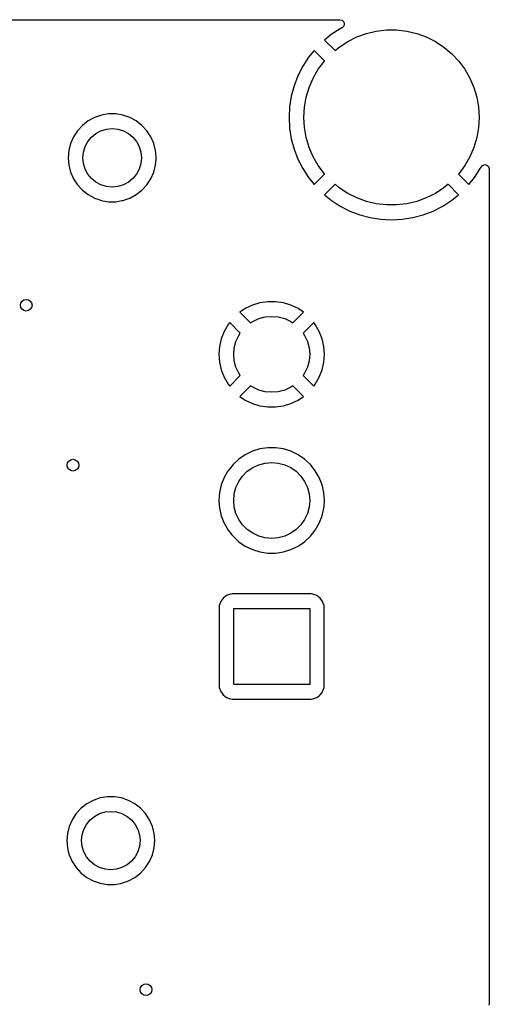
# Model space of a CAD drawing. Extents: x 44 to 146, y -87 to -25.
# Tile 20 of 20: x 130 to 146, y -59 to -25. Entities that reach past the tile are written whole.
import ezdxf

# ---------------------------------------------------------------- set-up
doc = ezdxf.new("R2010")
doc.units = 0
doc.layers.add('BLACK', color=7, linetype='CONTINUOUS')

msp = doc.modelspace()

# ---------------------------------------------------------------- linework, layer by layer
at = {"layer": 'BLACK', "linetype": 'CONTINUOUS'}
for p, q in [((84.320298, -25.2545), (140.635872, -25.2545)), ((140.635872, -25.2545), (140.710372, -25.274462)), ((140.647592, -25.564755), (140.339928, -25.764554)), ((140.647605, -25.564748), (140.647592, -25.564755)), ((140.703517, -25.53626), (140.647605, -25.564748)), ((140.710372, -25.532538), (140.703517, -25.53626)), ((140.710372, -25.274462), (140.76491, -25.329)), ((140.76491, -25.478), (140.710372, -25.532538)), ((140.76491, -25.329), (140.784872, -25.4035)), ((140.784872, -25.4035), (140.76491, -25.478)), ((141.879055, -25.645577), (142.225566, -25.605076)), ((142.225566, -25.605076), (142.574434, -25.605076)), ((142.574434, -25.605076), (142.920945, -25.645577)), ((140.339928, -25.764554), (140.10685, -25.953297)), ((140.9, -26.001924), (141.211761, -25.845352)), ((141.211761, -25.845352), (141.53959, -25.726031)), ((141.53959, -25.726031), (141.879055, -25.645577)), ((142.920945, -25.645577), (143.26041, -25.726031)), ((143.26041, -25.726031), (143.588239, -25.845352)), ((143.588239, -25.845352), (143.9, -26.001924)), ((140.10685, -25.953297), (140.466421, -26.312868)), ((140.466421, -26.312868), (140.608524, -26.19363)), ((140.608524, -26.19363), (140.9, -26.001924)), ((143.9, -26.001924), (144.191476, -26.19363)), ((144.191476, -26.19363), (144.458725, -26.417879)), ((139.564554, -26.539928), (139.364755, -26.847592)), ((139.753297, -26.30685), (139.564554, -26.539928)), ((140.109739, -26.663292), (139.753297, -26.30685)), ((144.458725, -26.417879), (144.698133, -26.671637)), ((139.364748, -26.847605), (139.198199, -27.174476)), ((139.364755, -26.847592), (139.364748, -26.847605)), ((139.719102, -27.253602), (139.893537, -26.951473)), ((139.893537, -26.951473), (140.101867, -26.671637)), ((140.101867, -26.671637), (140.109739, -26.663292)), ((144.698133, -26.671637), (144.906463, -26.951473)), ((144.906463, -26.951473), (145.080898, -27.253602)), ((139.198199, -27.174476), (139.066739, -27.51694)), ((139.580922, -27.57394), (139.719102, -27.253602)), ((145.080898, -27.253602), (145.219078, -27.57394)), ((139.066732, -27.51696), (138.971787, -27.8713)), ((139.066739, -27.51694), (139.066732, -27.51696)), ((139.480865, -27.908152), (139.580922, -27.57394)), ((145.219078, -27.57394), (145.319135, -27.908152)), ((138.971786, -27.871303), (138.914396, -28.233653)), ((138.971787, -27.8713), (138.971786, -27.871303)), ((139.420285, -28.251721), (139.480865, -27.908152)), ((145.319135, -27.908152), (145.379715, -28.251721)), ((138.914396, -28.233653), (138.895197, -28.6)), ((139.4, -28.6), (139.420285, -28.251721)), ((145.379715, -28.251721), (145.4, -28.6)), ((132.237184, -28.603174), (132.018494, -28.721523)), ((132.237188, -28.603172), (132.237184, -28.603174)), ((132.472386, -28.522428), (132.237188, -28.603172)), ((132.47239, -28.522427), (132.472386, -28.522428)), ((132.717664, -28.4815), (132.47239, -28.522427)), ((132.717665, -28.4815), (132.717664, -28.4815)), ((132.966335, -28.4815), (132.717665, -28.4815)), ((133.211609, -28.522427), (132.966335, -28.4815)), ((133.211613, -28.522428), (133.211609, -28.522427)), ((133.446811, -28.603172), (133.211613, -28.522428)), ((133.446815, -28.603174), (133.446811, -28.603172)), ((133.665505, -28.721523), (133.446815, -28.603174)), ((138.895197, -28.6), (138.914396, -28.966346)), ((139.420285, -28.948279), (139.4, -28.6)), ((145.4, -28.6), (145.379715, -28.948279)), ((131.822256, -28.874261), (131.653837, -29.057212)), ((132.018489, -28.721527), (131.822256, -28.874261)), ((132.018494, -28.721523), (132.018489, -28.721527)), ((133.665508, -28.721525), (133.665505, -28.721523)), ((133.665509, -28.721526), (133.665508, -28.721525)), ((133.731495, -28.772885), (133.665509, -28.721526)), ((133.861743, -28.874261), (133.731495, -28.772885)), ((134.030162, -29.057212), (133.861743, -28.874261)), ((138.914396, -28.966346), (138.971786, -29.328696)), ((139.480865, -29.291848), (139.420285, -28.948279)), ((145.379715, -28.948279), (145.319135, -29.291848)), ((131.517827, -29.265392), (131.417937, -29.493117)), ((131.653837, -29.057212), (131.517827, -29.265392)), ((132.01053, -29.42643), (132.134893, -29.274893)), ((132.134893, -29.274893), (132.28643, -29.15053)), ((132.28643, -29.15053), (132.459317, -29.05812)), ((132.459317, -29.05812), (132.64691, -29.001215)), ((132.64691, -29.001215), (132.842, -28.982)), ((132.842, -28.982), (133.03709, -29.001215)), ((133.03709, -29.001215), (133.224683, -29.05812)), ((133.224683, -29.05812), (133.39757, -29.15053)), ((133.39757, -29.15053), (133.549107, -29.274893)), ((133.549107, -29.274893), (133.67347, -29.42643)), ((134.030163, -29.057214), (134.030162, -29.057212)), ((134.030164, -29.057215), (134.030163, -29.057214)), ((134.166173, -29.265393), (134.030164, -29.057215)), ((134.266063, -29.493119), (134.166173, -29.265393)), ((139.580922, -29.62606), (139.480865, -29.291848)), ((145.319135, -29.291848), (145.219078, -29.62606)), ((131.417937, -29.493117), (131.356891, -29.734183)), ((131.861215, -29.78691), (131.91812, -29.599317)), ((131.91812, -29.599317), (132.01053, -29.42643)), ((133.67347, -29.42643), (133.76588, -29.599317)), ((133.76588, -29.599317), (133.822785, -29.78691)), ((134.327108, -29.734179), (134.266063, -29.493119)), ((138.971786, -29.328696), (138.971787, -29.328699)), ((138.971787, -29.328699), (139.066732, -29.683039)), ((139.719102, -29.946398), (139.580922, -29.62606)), ((145.219078, -29.62606), (145.080898, -29.946398)), ((131.356891, -29.734183), (131.336357, -29.981998)), ((131.336357, -29.981998), (131.336357, -29.982001)), ((131.336357, -29.982001), (131.356891, -30.229816)), ((131.842, -29.982), (131.861215, -29.78691)), ((131.861215, -30.17709), (131.842, -29.982)), ((133.822785, -29.78691), (133.842, -29.982)), ((133.842, -29.982), (133.822785, -30.17709)), ((134.332102, -29.794446), (134.327108, -29.734179)), ((134.347643, -29.981998), (134.332102, -29.794446)), ((134.34422, -30.023303), (134.347643, -29.982001)), ((134.347643, -29.982001), (134.347643, -29.981998)), ((139.066732, -29.683039), (139.066736, -29.68305)), ((139.066736, -29.68305), (139.198197, -30.025518)), ((139.893537, -30.248527), (139.719102, -29.946398)), ((145.080898, -29.946398), (144.906463, -30.248527)), ((131.356891, -30.229816), (131.356891, -30.229819)), ((131.356891, -30.229819), (131.356892, -30.229821)), ((131.356892, -30.229821), (131.380996, -30.325004)), ((131.380996, -30.325004), (131.417937, -30.470882)), ((131.91812, -30.364683), (131.861215, -30.17709)), ((133.822785, -30.17709), (133.76588, -30.364683)), ((134.266063, -30.470881), (134.327108, -30.229821)), ((134.327108, -30.229821), (134.34422, -30.023303)), ((139.198197, -30.025518), (139.198208, -30.025542)), ((139.198208, -30.025542), (139.364744, -30.352388)), ((140.101867, -30.528363), (139.893537, -30.248527)), ((144.906463, -30.248527), (144.698133, -30.528363)), ((145.435255, -30.352388), (145.46374, -30.296484)), ((145.46374, -30.296484), (145.515348, -30.239166)), ((145.515348, -30.239166), (145.588701, -30.215332)), ((145.588701, -30.215332), (145.664144, -30.231368)), ((145.664144, -30.231368), (145.721462, -30.282976)), ((145.721462, -30.282976), (145.745296, -30.356329)), ((131.417937, -30.470882), (131.517827, -30.698607)), ((132.01053, -30.53757), (131.91812, -30.364683)), ((132.134893, -30.689107), (132.01053, -30.53757)), ((133.67347, -30.53757), (133.549107, -30.689107)), ((133.76588, -30.364683), (133.67347, -30.53757)), ((134.166173, -30.698607), (134.266063, -30.470881)), ((139.364744, -30.352388), (139.364755, -30.352408)), ((139.364755, -30.352408), (139.564554, -30.660071)), ((139.564554, -30.660071), (139.753297, -30.893148)), ((139.753297, -30.893148), (140.109738, -30.536706)), ((140.109738, -30.536706), (140.101867, -30.528363)), ((144.698133, -30.528363), (144.69026, -30.536707)), ((144.69026, -30.536707), (145.046702, -30.893149)), ((145.046702, -30.893148), (145.235439, -30.660079)), ((145.235439, -30.660079), (145.235442, -30.660075)), ((145.235442, -30.660075), (145.435244, -30.352408)), ((145.435244, -30.352408), (145.435255, -30.352388)), ((145.745296, -30.356329), (145.7455, -30.364128)), ((145.7455, -30.364128), (145.7455, -58.906)), ((131.517827, -30.698607), (131.653837, -30.906787)), ((131.653837, -30.906787), (131.799481, -31.064998)), ((132.28643, -30.81347), (132.134893, -30.689107)), ((132.459317, -30.90588), (132.28643, -30.81347)), ((132.64691, -30.962785), (132.459317, -30.90588)), ((132.842, -30.982), (132.64691, -30.962785)), ((133.03709, -30.962785), (132.842, -30.982)), ((133.224683, -30.90588), (133.03709, -30.962785)), ((133.39757, -30.81347), (133.224683, -30.90588)), ((133.549107, -30.689107), (133.39757, -30.81347)), ((133.861744, -31.089738), (134.030164, -30.906785)), ((134.030164, -30.906785), (134.166173, -30.698607)), ((140.46642, -30.88713), (140.10685, -31.246701)), ((140.608524, -31.00637), (140.46642, -30.88713)), ((144.333578, -30.887131), (144.191476, -31.00637)), ((144.693149, -31.246702), (144.333578, -30.887131)), ((145.046702, -30.893149), (145.046702, -30.893148)), ((131.799481, -31.064998), (131.822256, -31.089738)), ((131.822256, -31.089738), (132.018491, -31.242474)), ((132.018491, -31.242474), (132.018492, -31.242474)), ((132.018492, -31.242474), (132.018494, -31.242476)), ((132.018494, -31.242476), (132.228008, -31.355859)), ((133.44681, -31.360828), (133.665509, -31.242474)), ((133.665509, -31.242474), (133.861744, -31.089738)), ((140.10685, -31.246701), (140.339928, -31.435445)), ((140.9, -31.198076), (140.608524, -31.00637)), ((141.211761, -31.354648), (140.9, -31.198076)), ((143.9, -31.198076), (143.588239, -31.354648)), ((144.191476, -31.00637), (143.9, -31.198076)), ((144.460079, -31.435439), (144.693148, -31.246702)), ((144.693148, -31.246702), (144.693149, -31.246702)), ((132.228008, -31.355859), (132.23719, -31.360828)), ((132.23719, -31.360828), (132.348186, -31.398933)), ((132.348186, -31.398933), (132.472386, -31.441571)), ((132.472386, -31.441571), (132.47239, -31.441572)), ((132.47239, -31.441572), (132.524709, -31.450302)), ((132.524709, -31.450302), (132.717665, -31.4825)), ((132.717665, -31.4825), (132.717667, -31.4825)), ((132.717667, -31.4825), (132.966333, -31.4825)), ((132.966333, -31.4825), (132.966335, -31.4825)), ((132.966335, -31.4825), (133.17675, -31.447388)), ((133.17675, -31.447388), (133.211609, -31.441572)), ((133.211609, -31.441572), (133.21161, -31.441571)), ((133.21161, -31.441571), (133.211614, -31.441571)), ((133.211614, -31.441571), (133.44681, -31.360828)), ((140.339928, -31.435445), (140.647591, -31.635244)), ((140.647591, -31.635244), (140.647611, -31.635255)), ((140.647611, -31.635255), (140.974457, -31.801791)), ((141.53959, -31.473969), (141.211761, -31.354648)), ((141.879055, -31.554423), (141.53959, -31.473969)), ((142.225566, -31.594924), (141.879055, -31.554423)), ((142.574434, -31.594924), (142.225566, -31.594924)), ((142.920945, -31.554423), (142.574434, -31.594924)), ((143.26041, -31.473969), (142.920945, -31.554423)), ((143.588239, -31.354648), (143.26041, -31.473969)), ((143.825542, -31.801791), (144.152388, -31.635255)), ((144.152388, -31.635255), (144.152408, -31.635244)), ((144.152408, -31.635244), (144.460075, -31.435442)), ((144.460075, -31.435442), (144.460079, -31.435439)), ((140.974457, -31.801791), (140.974481, -31.801802)), ((140.974481, -31.801802), (141.31694, -31.93326)), ((141.31694, -31.93326), (141.31696, -31.933267)), ((141.31696, -31.933267), (141.6713, -32.028212)), ((143.128699, -32.028212), (143.483039, -31.933267)), ((143.483039, -31.933267), (143.483059, -31.93326)), ((143.483059, -31.93326), (143.825518, -31.801802)), ((143.825518, -31.801802), (143.825542, -31.801791)), ((141.6713, -32.028212), (141.671303, -32.028213)), ((141.671303, -32.028213), (142.033653, -32.085603)), ((142.033653, -32.085603), (142.4, -32.104802)), ((142.4, -32.104802), (142.766346, -32.085603)), ((142.766346, -32.085603), (143.128696, -32.028213)), ((143.128696, -32.028213), (143.128699, -32.028212)), ((137.640532, -35.026533), (137.397478, -35.143582)), ((137.640553, -35.026525), (137.640532, -35.026533)), ((137.898333, -34.94701), (137.640553, -35.026525)), ((137.898337, -34.947009), (137.898333, -34.94701)), ((138.165105, -34.9068), (137.898337, -34.947009)), ((138.434894, -34.9068), (138.165105, -34.9068)), ((138.701662, -34.947009), (138.434894, -34.9068)), ((138.701666, -34.94701), (138.701662, -34.947009)), ((138.959449, -35.026526), (138.701666, -34.94701)), ((138.959453, -35.026527), (138.959449, -35.026526)), ((139.202521, -35.143582), (138.959453, -35.026527)), ((137.397478, -35.143582), (137.214849, -35.268095)), ((137.214849, -35.268095), (137.214849, -35.268096)), ((137.214849, -35.268096), (137.578079, -35.631326)), ((139.021919, -35.631325), (139.385149, -35.268096)), ((139.385149, -35.268096), (139.202521, -35.143582)), ((136.8086, -35.689981), (136.673709, -35.923618)), ((136.808603, -35.689976), (136.8086, -35.689981)), ((136.862294, -35.622648), (136.808603, -35.689976)), ((137.224526, -35.984879), (136.862294, -35.622648)), ((137.578079, -35.631326), (137.65, -35.580967)), ((137.65, -35.580967), (137.855374, -35.4852)), ((137.855374, -35.4852), (138.074257, -35.42655)), ((138.074257, -35.42655), (138.3, -35.4068)), ((138.3, -35.4068), (138.525743, -35.42655)), ((138.525743, -35.42655), (138.744626, -35.4852)), ((138.744626, -35.4852), (138.95, -35.580967)), ((138.95, -35.580967), (139.021919, -35.631325)), ((139.737703, -35.622648), (139.375472, -35.984877)), ((139.791395, -35.689975), (139.737703, -35.622648)), ((139.7914, -35.689983), (139.791395, -35.689975)), ((139.92629, -35.923618), (139.7914, -35.689983)), ((136.673707, -35.923623), (136.575145, -36.174753)), ((136.673709, -35.923618), (136.673707, -35.923623)), ((137.174167, -36.0568), (137.224526, -35.984879)), ((139.375472, -35.984877), (139.425833, -36.0568)), ((139.926292, -35.923623), (139.92629, -35.923618)), ((140.024854, -36.174753), (139.926292, -35.923623)), ((136.575143, -36.17476), (136.515115, -36.437761)), ((136.575145, -36.174753), (136.575143, -36.17476)), ((137.01975, -36.481057), (137.0784, -36.262174)), ((137.0784, -36.262174), (137.174167, -36.0568)), ((139.425833, -36.0568), (139.5216, -36.262174)), ((139.5216, -36.262174), (139.58025, -36.481057)), ((140.024856, -36.17476), (140.024854, -36.174753)), ((140.084884, -36.437761), (140.024856, -36.17476)), ((136.515112, -36.437783), (136.494953, -36.706795)), ((136.494953, -36.706795), (136.494953, -36.706804)), ((136.494953, -36.706804), (136.515112, -36.975816)), ((136.515115, -36.437761), (136.515112, -36.437783)), ((137, -36.7068), (137.01975, -36.481057)), ((137.01975, -36.932543), (137, -36.7068)), ((139.58025, -36.481057), (139.6, -36.7068)), ((139.6, -36.7068), (139.58025, -36.932543)), ((140.084887, -36.437783), (140.084884, -36.437761)), ((140.105047, -36.706795), (140.084887, -36.437783)), ((140.084887, -36.975816), (140.105047, -36.706804)), ((140.105047, -36.706804), (140.105047, -36.706795)), ((136.515112, -36.975816), (136.515115, -36.975838)), ((136.515115, -36.975838), (136.575143, -37.238839)), ((137.0784, -37.151426), (137.01975, -36.932543)), ((139.58025, -36.932543), (139.5216, -37.151426)), ((140.024856, -37.238839), (140.084884, -36.975838)), ((140.084884, -36.975838), (140.084887, -36.975816)), ((136.575143, -37.238839), (136.575145, -37.238846)), ((136.575145, -37.238846), (136.673707, -37.489976)), ((137.174167, -37.3568), (137.0784, -37.151426)), ((137.224525, -37.428719), (137.174167, -37.3568)), ((139.425833, -37.3568), (139.375473, -37.42872)), ((139.5216, -37.151426), (139.425833, -37.3568)), ((139.926292, -37.489976), (140.024854, -37.238846)), ((140.024854, -37.238846), (140.024856, -37.238839)), ((136.673707, -37.489976), (136.673709, -37.489981)), ((136.673709, -37.489981), (136.808599, -37.723616)), ((136.808599, -37.723616), (136.808604, -37.723624)), ((136.808604, -37.723624), (136.862295, -37.79095)), ((136.862295, -37.79095), (137.224525, -37.428719)), ((139.375473, -37.42872), (139.737703, -37.79095)), ((139.737704, -37.79095), (139.791393, -37.723628)), ((139.791393, -37.723628), (139.791398, -37.72362)), ((139.791398, -37.72362), (139.92629, -37.489981)), ((139.92629, -37.489981), (139.926292, -37.489976)), ((137.578078, -37.782272), (137.214849, -38.145502)), ((137.65, -37.832633), (137.578078, -37.782272)), ((137.855374, -37.9284), (137.65, -37.832633)), ((138.074257, -37.98705), (137.855374, -37.9284)), ((138.3, -38.0068), (138.074257, -37.98705)), ((138.525743, -37.98705), (138.3, -38.0068)), ((138.744626, -37.9284), (138.525743, -37.98705)), ((138.95, -37.832633), (138.744626, -37.9284)), ((139.02192, -37.782273), (138.95, -37.832633)), ((139.38515, -38.145503), (139.02192, -37.782273)), ((139.737703, -37.79095), (139.737704, -37.79095)), ((137.214849, -38.145502), (137.397481, -38.270019)), ((137.397481, -38.270019), (137.640532, -38.387066)), ((137.640532, -38.387066), (137.640553, -38.387074)), ((137.640553, -38.387074), (137.898333, -38.466589)), ((138.701666, -38.466589), (138.959449, -38.387073)), ((138.959449, -38.387073), (138.959453, -38.387072)), ((138.959453, -38.387072), (139.202526, -38.270015)), ((139.202526, -38.270015), (139.202533, -38.270011)), ((139.202533, -38.270011), (139.38515, -38.145503)), ((137.898333, -38.466589), (137.898337, -38.46659)), ((137.898337, -38.46659), (138.165105, -38.506799)), ((138.165105, -38.506799), (138.165112, -38.5068)), ((138.165112, -38.5068), (138.434888, -38.5068)), ((138.434888, -38.5068), (138.434894, -38.506799)), ((138.434894, -38.506799), (138.701662, -38.46659)), ((138.701662, -38.46659), (138.701666, -38.466589)), ((137.640349, -40.026066), (137.397227, -40.143148)), ((137.64037, -40.026058), (137.640349, -40.026066)), ((137.898222, -39.946521), (137.64037, -40.026058)), ((137.898226, -39.94652), (137.898222, -39.946521)), ((138.165067, -39.9063), (137.898226, -39.94652)), ((138.165071, -39.9063), (138.165067, -39.9063)), ((138.434929, -39.9063), (138.165071, -39.9063)), ((138.434932, -39.9063), (138.434929, -39.9063)), ((138.701773, -39.94652), (138.434932, -39.9063)), ((138.701777, -39.946521), (138.701773, -39.94652)), ((138.959629, -40.026058), (138.701777, -39.946521)), ((138.959633, -40.026059), (138.959629, -40.026058)), ((138.959641, -40.026062), (138.959633, -40.026059)), ((138.959646, -40.026064), (138.959641, -40.026062)), ((138.95965, -40.026066), (138.959646, -40.026064)), ((139.20277, -40.143146), (138.95965, -40.026066)), ((137.174259, -40.295164), (136.976438, -40.478715)), ((137.397227, -40.143148), (137.174259, -40.295164)), ((137.855374, -40.4852), (138.074257, -40.42655)), ((138.074257, -40.42655), (138.3, -40.4068)), ((138.3, -40.4068), (138.525743, -40.42655)), ((138.525743, -40.42655), (138.744626, -40.4852)), ((139.202772, -40.143148), (139.20277, -40.143146)), ((139.202775, -40.143149), (139.202772, -40.143148)), ((139.425741, -40.295165), (139.202775, -40.143149)), ((139.623561, -40.478715), (139.425741, -40.295165)), ((136.789876, -40.721411), (136.673257, -40.923401)), ((136.808185, -40.689698), (136.789876, -40.721411)), ((136.808186, -40.689696), (136.808185, -40.689698)), ((136.808189, -40.689692), (136.808186, -40.689696)), ((136.976438, -40.478715), (136.808189, -40.689692)), ((137.304142, -40.871176), (137.464376, -40.710942)), ((137.464376, -40.710942), (137.65, -40.580967)), ((137.65, -40.580967), (137.855374, -40.4852)), ((138.744626, -40.4852), (138.95, -40.580967)), ((138.95, -40.580967), (139.135624, -40.710942)), ((139.135624, -40.710942), (139.295858, -40.871176)), ((139.791815, -40.689698), (139.623561, -40.478715)), ((139.926743, -40.923402), (139.791815, -40.689698)), ((136.673255, -40.923406), (136.574665, -41.174605)), ((136.673257, -40.923401), (136.673255, -40.923406)), ((137.0784, -41.262174), (137.174167, -41.0568)), ((137.174167, -41.0568), (137.304142, -40.871176)), ((139.295858, -40.871176), (139.425833, -41.0568)), ((139.425833, -41.0568), (139.5216, -41.262174)), ((140.004614, -41.121813), (139.926743, -40.923402)), ((136.514615, -41.437709), (136.494451, -41.706794)), ((136.514618, -41.437686), (136.514615, -41.437709)), ((136.574663, -41.174612), (136.514618, -41.437686)), ((136.574665, -41.174605), (136.574663, -41.174612)), ((137.01975, -41.481057), (137.0784, -41.262174)), ((139.5216, -41.262174), (139.58025, -41.481057)), ((140.025334, -41.174605), (140.004614, -41.121813)), ((140.025336, -41.174612), (140.025334, -41.174605)), ((140.085381, -41.437686), (140.025336, -41.174612)), ((140.085381, -41.437691), (140.085381, -41.437686)), ((140.085383, -41.437697), (140.085381, -41.437691)), ((140.085383, -41.437707), (140.085383, -41.437697)), ((140.085384, -41.437709), (140.085383, -41.437707)), ((140.105549, -41.706794), (140.085384, -41.437709)), ((136.494451, -41.706794), (136.494451, -41.706805)), ((136.494451, -41.706805), (136.514615, -41.97589)), ((137, -41.7068), (137.01975, -41.481057)), ((137.01975, -41.932543), (137, -41.7068)), ((139.58025, -41.481057), (139.6, -41.7068)), ((139.6, -41.7068), (139.58025, -41.932543)), ((140.090269, -41.910698), (140.105549, -41.706805)), ((140.105549, -41.706805), (140.105549, -41.706794)), ((136.514615, -41.97589), (136.514618, -41.975913)), ((136.514618, -41.975913), (136.574663, -42.238987)), ((137.0784, -42.151426), (137.01975, -41.932543)), ((139.58025, -41.932543), (139.5216, -42.151426)), ((140.029829, -42.219302), (140.085381, -41.975913)), ((140.085381, -41.97591), (140.085383, -41.975903)), ((140.085381, -41.975913), (140.085381, -41.97591)), ((140.085383, -41.975903), (140.090269, -41.910698)), ((136.574663, -42.238987), (136.574665, -42.238994)), ((136.574665, -42.238994), (136.663223, -42.464632)), ((137.174167, -42.3568), (137.0784, -42.151426)), ((137.304142, -42.542424), (137.174167, -42.3568)), ((139.425833, -42.3568), (139.295858, -42.542424)), ((139.5216, -42.151426), (139.425833, -42.3568)), ((139.926743, -42.490198), (140.025334, -42.238995)), ((140.025334, -42.238995), (140.029829, -42.219302)), ((136.663223, -42.464632), (136.673257, -42.490198)), ((136.673257, -42.490198), (136.808185, -42.723902)), ((136.808185, -42.723902), (136.808189, -42.723907)), ((136.808189, -42.723907), (136.93598, -42.884152)), ((137.464376, -42.702658), (137.304142, -42.542424)), ((137.65, -42.832633), (137.464376, -42.702658)), ((139.135624, -42.702658), (138.95, -42.832633)), ((139.295858, -42.542424), (139.135624, -42.702658)), ((139.623561, -42.934885), (139.791815, -42.723902)), ((139.791815, -42.723902), (139.926743, -42.490198)), ((136.93598, -42.884152), (136.976439, -42.934885)), ((136.976439, -42.934885), (137.174259, -43.118435)), ((137.174259, -43.118435), (137.397226, -43.270451)), ((137.855374, -42.9284), (137.65, -42.832633)), ((138.074257, -42.98705), (137.855374, -42.9284)), ((138.3, -43.0068), (138.074257, -42.98705)), ((138.525743, -42.98705), (138.3, -43.0068)), ((138.744626, -42.9284), (138.525743, -42.98705)), ((138.95, -42.832633), (138.744626, -42.9284)), ((139.202775, -43.270451), (139.425741, -43.118435)), ((139.425741, -43.118435), (139.623561, -42.934885)), ((137.397226, -43.270451), (137.640359, -43.387538)), ((137.640359, -43.387538), (137.898228, -43.46708)), ((137.898228, -43.46708), (138.165071, -43.5073)), ((138.434929, -43.5073), (138.701772, -43.46708)), ((138.701772, -43.46708), (138.959641, -43.387538)), ((138.959641, -43.387538), (139.202775, -43.270451)), ((138.165071, -43.5073), (138.165074, -43.5073)), ((138.165074, -43.5073), (138.434926, -43.5073)), ((138.434926, -43.5073), (138.434929, -43.5073)), ((136.642452, -45.049255), (136.556204, -45.164466)), ((136.642455, -45.049252), (136.642452, -45.049255)), ((136.757666, -44.963004), (136.642455, -45.049252)), ((136.75767, -44.963002), (136.757666, -44.963004)), ((136.892515, -44.912709), (136.75767, -44.963002)), ((136.892521, -44.912708), (136.892515, -44.912709)), ((136.952111, -44.906302), (136.892521, -44.912708)), ((136.952136, -44.9063), (136.952111, -44.906302)), ((139.647876, -44.9063), (136.952136, -44.9063)), ((139.707482, -44.912708), (139.647876, -44.9063)), ((139.842329, -44.963002), (139.707482, -44.912708)), ((139.842333, -44.963004), (139.842329, -44.963002)), ((139.957544, -45.049252), (139.842333, -44.963004)), ((139.957547, -45.049255), (139.957544, -45.049252)), ((140.043795, -45.164466), (139.957547, -45.049255)), ((136.505908, -45.299317), (136.4995, -45.358914)), ((136.4995, -45.358914), (136.4995, -48.054663)), ((136.556202, -45.16447), (136.505908, -45.299317)), ((136.556204, -45.164466), (136.556202, -45.16447)), ((137, -48.0068), (137, -45.4068)), ((137, -45.4068), (139.6, -45.4068)), ((139.6, -45.4068), (139.6, -48.0068)), ((140.043797, -45.16447), (140.043795, -45.164466)), ((140.063681, -45.217784), (140.043797, -45.16447)), ((140.094091, -45.299317), (140.063681, -45.217784)), ((140.100499, -45.358928), (140.094091, -45.299317)), ((140.1005, -48.054673), (140.100499, -45.358928)), ((136.4995, -48.054663), (136.499502, -48.054688)), ((136.499502, -48.054688), (136.505908, -48.114278)), ((136.505908, -48.114278), (136.505909, -48.114284)), ((136.505909, -48.114284), (136.556202, -48.249129)), ((139.6, -48.0068), (137, -48.0068)), ((140.043797, -48.249129), (140.074514, -48.166772)), ((140.074514, -48.166772), (140.094091, -48.114283)), ((140.094091, -48.114283), (140.098087, -48.077113)), ((140.098087, -48.077113), (140.100499, -48.054685)), ((140.100499, -48.054682), (140.1005, -48.054673)), ((140.100499, -48.054685), (140.100499, -48.054682)), ((136.556202, -48.249129), (136.556204, -48.249133)), ((136.556204, -48.249133), (136.642452, -48.364344)), ((136.642452, -48.364344), (136.642455, -48.364347)), ((136.642455, -48.364347), (136.757666, -48.450595)), ((136.757666, -48.450595), (136.75767, -48.450597)), ((136.75767, -48.450597), (136.892517, -48.500891)), ((136.892517, -48.500891), (136.952114, -48.507299)), ((136.952114, -48.507299), (136.952118, -48.507299)), ((136.952118, -48.507299), (136.952127, -48.5073)), ((136.952127, -48.5073), (139.647872, -48.507299)), ((139.647872, -48.507299), (139.707483, -48.500891)), ((139.707483, -48.500891), (139.839736, -48.451564)), ((139.839736, -48.451564), (139.842329, -48.450597)), ((139.842329, -48.450597), (139.842333, -48.450595)), ((139.842333, -48.450595), (139.934336, -48.381721)), ((139.934336, -48.381721), (139.957546, -48.364346)), ((139.957546, -48.364346), (140.021855, -48.278441)), ((140.021855, -48.278441), (140.043795, -48.249133)), ((140.043795, -48.249133), (140.043797, -48.249129)), ((132.425386, -51.890428), (132.190188, -51.971172)), ((132.42539, -51.890427), (132.425386, -51.890428)), ((132.670664, -51.8495), (132.42539, -51.890427)), ((132.670665, -51.8495), (132.670664, -51.8495)), ((132.919335, -51.8495), (132.670665, -51.8495)), ((133.164609, -51.890427), (132.919335, -51.8495)), ((133.164613, -51.890428), (133.164609, -51.890427)), ((133.399811, -51.971172), (133.164613, -51.890428)), ((131.971489, -52.089527), (131.775256, -52.242261)), ((131.971494, -52.089523), (131.971489, -52.089527)), ((132.190184, -51.971174), (131.971494, -52.089523)), ((132.190188, -51.971172), (132.190184, -51.971174)), ((133.399815, -51.971174), (133.399811, -51.971172)), ((133.618505, -52.089523), (133.399815, -51.971174)), ((133.618508, -52.089525), (133.618505, -52.089523)), ((133.618509, -52.089526), (133.618508, -52.089525)), ((133.679713, -52.137163), (133.618509, -52.089526)), ((133.814743, -52.242261), (133.679713, -52.137163)), ((131.606837, -52.425212), (131.470827, -52.633392)), ((131.775256, -52.242261), (131.606837, -52.425212)), ((132.087893, -52.642893), (132.23943, -52.51853)), ((132.23943, -52.51853), (132.412317, -52.42612)), ((132.412317, -52.42612), (132.59991, -52.369215)), ((132.59991, -52.369215), (132.795, -52.35)), ((132.795, -52.35), (132.99009, -52.369215)), ((132.99009, -52.369215), (133.177683, -52.42612)), ((133.177683, -52.42612), (133.35057, -52.51853)), ((133.35057, -52.51853), (133.502107, -52.642893)), ((133.983162, -52.425212), (133.814743, -52.242261)), ((133.983163, -52.425214), (133.983162, -52.425212)), ((133.983164, -52.425215), (133.983163, -52.425214)), ((134.119173, -52.633393), (133.983164, -52.425215)), ((131.370937, -52.861117), (131.309891, -53.102183)), ((131.470827, -52.633392), (131.370937, -52.861117)), ((131.87112, -52.967317), (131.96353, -52.79443)), ((131.96353, -52.79443), (132.087893, -52.642893)), ((133.502107, -52.642893), (133.62647, -52.79443)), ((133.62647, -52.79443), (133.71888, -52.967317)), ((134.219063, -52.861119), (134.119173, -52.633393)), ((134.280108, -53.102179), (134.219063, -52.861119)), ((131.309891, -53.102183), (131.289357, -53.349998)), ((131.795, -53.35), (131.814215, -53.15491)), ((131.814215, -53.15491), (131.87112, -52.967317)), ((133.71888, -52.967317), (133.775785, -53.15491)), ((133.775785, -53.15491), (133.795, -53.35)), ((134.28875, -53.206472), (134.280108, -53.102179)), ((134.299814, -53.340001), (134.28875, -53.206472)), ((131.289357, -53.349998), (131.289357, -53.350001)), ((131.289357, -53.350001), (131.309891, -53.597816)), ((131.814215, -53.54509), (131.795, -53.35)), ((131.87112, -53.732683), (131.814215, -53.54509)), ((133.775785, -53.54509), (133.71888, -53.732683)), ((133.795, -53.35), (133.775785, -53.54509)), ((134.280108, -53.597821), (134.300643, -53.35)), ((134.300643, -53.35), (134.299814, -53.340001)), ((131.309891, -53.597816), (131.309891, -53.597819)), ((131.309891, -53.597819), (131.309892, -53.597821)), ((131.309892, -53.597821), (131.341174, -53.721352)), ((131.341174, -53.721352), (131.370937, -53.838882)), ((131.370937, -53.838882), (131.470827, -54.066607)), ((131.96353, -53.90557), (131.87112, -53.732683)), ((132.087893, -54.057107), (131.96353, -53.90557)), ((133.62647, -53.90557), (133.502107, -54.057107)), ((133.71888, -53.732683), (133.62647, -53.90557)), ((134.119173, -54.066607), (134.219063, -53.838881)), ((134.219063, -53.838881), (134.280108, -53.597821)), ((131.470827, -54.066607), (131.606837, -54.274787)), ((132.23943, -54.18147), (132.087893, -54.057107)), ((132.412317, -54.27388), (132.23943, -54.18147)), ((133.35057, -54.18147), (133.177683, -54.27388)), ((133.502107, -54.057107), (133.35057, -54.18147)), ((133.983164, -54.274785), (134.119173, -54.066607)), ((131.606837, -54.274787), (131.76605, -54.447738)), ((131.76605, -54.447738), (131.775256, -54.457738)), ((131.775256, -54.457738), (131.971491, -54.610474)), ((132.59991, -54.330785), (132.412317, -54.27388)), ((132.795, -54.35), (132.59991, -54.330785)), ((132.99009, -54.330785), (132.795, -54.35)), ((133.177683, -54.27388), (132.99009, -54.330785)), ((133.618509, -54.610474), (133.814744, -54.457738)), ((133.814744, -54.457738), (133.983164, -54.274785)), ((131.971491, -54.610474), (131.971492, -54.610474)), ((131.971492, -54.610474), (131.971494, -54.610476)), ((131.971494, -54.610476), (132.190184, -54.728825)), ((132.190184, -54.728825), (132.19019, -54.728828)), ((132.19019, -54.728828), (132.396257, -54.799571)), ((132.396257, -54.799571), (132.425386, -54.809571)), ((132.425386, -54.809571), (132.42539, -54.809572)), ((132.42539, -54.809572), (132.495359, -54.821247)), ((132.495359, -54.821247), (132.670665, -54.8505)), ((132.670665, -54.8505), (132.670667, -54.8505)), ((132.670667, -54.8505), (132.919333, -54.8505)), ((132.919333, -54.8505), (132.919335, -54.8505)), ((132.919335, -54.8505), (133.12975, -54.815388)), ((133.12975, -54.815388), (133.164609, -54.809572)), ((133.164609, -54.809572), (133.16461, -54.809571)), ((133.16461, -54.809571), (133.164614, -54.809571)), ((133.164614, -54.809571), (133.39981, -54.728828)), ((133.39981, -54.728828), (133.618509, -54.610474)), ((145.7455, -58.906), (145.725538, -58.9805))]:
    msp.add_line(p, q, dxfattribs=at)
at = {"layer": 'BLACK'}
for centre in [(129.9, -35.0248), (131.5, -40.5), (134, -58.45)]:
    msp.add_circle(centre, 0.2, dxfattribs=at)

doc.saveas('drawing.dxf')
